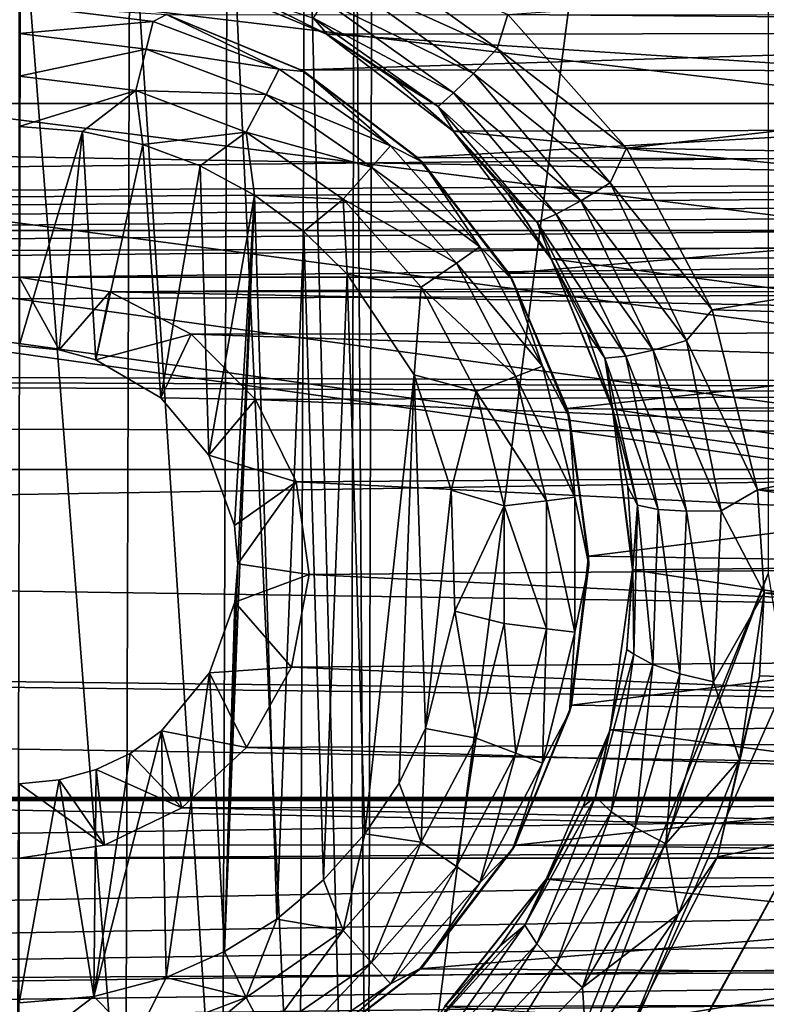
# Model space of a CAD drawing. Header units: metres. Extents: x -95 to 103, y -12 to 12.
# Tile 207 of 256: x -49.2 to -47.5, y -3.38 to -1.14. Entities that reach past the tile are written whole.
import ezdxf

# ---------------------------------------------------------------- set-up
doc = ezdxf.new("R2010")
doc.units = ezdxf.units.M
doc.layers.add('solid_P74500', color=7, linetype='CONTINUOUS')
doc.layers.add('solid_P74500_01', color=7, linetype='CONTINUOUS')

msp = doc.modelspace()

# ---------------------------------------------------------------- linework, layer by layer
at = {"layer": 'solid_P74500'}
for points in [[(-42.130733, -2.890517, 0.5), (-88, 3.55, 0.5), (-88, -3.55, 0.5)], [(-42.494564, -2.812256, 0.5), (-88, 3.55, 0.5), (-42.130733, -2.890517, 0.5)], [(-43.5, -1.396225, 0.5), (-43.5, 1.396225, 0.5), (-88, 3.55, 0.5)], [(-43.453735, -1.765533, 0.5), (-43.5, -1.396225, 0.5), (-88, 3.55, 0.5)], [(-43.31942, -2.109326, 0.5), (-43.453735, -1.765533, 0.5), (-88, 3.55, 0.5)], [(-43.105709, -2.409473, 0.5), (-43.31942, -2.109326, 0.5), (-88, 3.55, 0.5)], [(-42.825325, -2.648513, 0.5), (-43.105709, -2.409473, 0.5), (-88, 3.55, 0.5)], [(-42.494564, -2.812256, 0.5), (-42.825325, -2.648513, 0.5), (-88, 3.55, 0.5)], [(-47.491016, -2.4, -1.8), (-48.405056, -4.65, -1.8), (-47.491016, 2.4, -1.8)], [(-48.393276, 0, -1.8), (-47.491016, 2.4, -1.8), (-48.405056, -4.65, -1.8)], [(-94.018356, -1.947775, 12.347315), (89.300003, 0, 12.5), (-94.018356, 0, 12.5)], [(-48.433968, -0.252288, -1.8), (-48.393276, 0, -1.8), (-48.405056, -4.65, -1.8)], [(-48.548466, -0.475095, -1.8), (-48.433968, -0.252288, -1.8), (-48.445496, -4.400194, -1.8)], [(-48.433968, -0.252288, -1.8), (-48.405056, -4.65, -1.8), (-48.445496, -4.400194, -1.8)], [(-90.699997, -1.617044, 10.880484), (-13, -1.617046, 10.880494), (-13, -0.3, 10.995909)], [(-90.699997, -1.617044, 10.880484), (-13, -0.3, 10.995909), (-90.699997, -0.3, 10.995909)], [(-48.724804, -0.651567, -1.8), (-48.548466, -0.475095, -1.8), (-48.560226, -4.178985, -1.8)], [(-48.548466, -0.475095, -1.8), (-48.445496, -4.400194, -1.8), (-48.560226, -4.178985, -1.8)], [(-15, -0.5, -8.68562), (-85.675003, -1.327031, -8.597901), (-14.325, -1.326951, -8.597916)], [(-15, -0.5, -8.68562), (-85, -0.5, -8.68562), (-85.675003, -1.327031, -8.597901)], [(-48.94714, -0.765777, -1.8), (-48.724804, -0.651567, -1.8), (-48.736332, -4.004628, -1.8)], [(-48.724804, -0.651567, -1.8), (-48.560226, -4.178985, -1.8), (-48.736332, -4.004628, -1.8)], [(-8.2, -2.162539, 9.147798), (-90.699997, -2.162539, 9.147798), (-90.699997, -0.726812, 9.37156)], [(-8.2, -2.162539, 9.147798), (-90.699997, -0.726812, 9.37156), (-8.2, -0.726812, 9.37156)], [(-49.446598, -0.767877, -1.8), (-49.196846, -0.806697, -1.8), (-49.20311, -3.855084, -1.8)], [(-49.196846, -0.806697, -1.8), (-48.94714, -0.765777, -1.8), (-48.957005, -3.893337, -1.8)], [(-48.94714, -0.765777, -1.8), (-48.736332, -4.004628, -1.8), (-48.957005, -3.893337, -1.8)], [(-49.196846, -0.806697, -1.8), (-48.957005, -3.893337, -1.8), (-49.20311, -3.855084, -1.8)], [(-45.004734, -0.904334, -12.467244), (-45.339699, -1.146616, -12.4473), (-48.085049, -1.123883, -12.449373)], [(-48.472359, -1.037762, -12.412974), (-48.434116, -0.969165, -12.45266), (-48.109192, -1.202083, -12.432596)], [(-48.109192, -1.202083, -12.432596), (-48.434116, -0.969165, -12.45266), (-48.085049, -1.123883, -12.449373)], [(-44.89571, -1.165409, -11.440796), (-44.563427, -1.028294, -11.453935), (-48.833084, -1.029274, -11.453846)], [(-44.89571, -1.165409, -11.440796), (-48.833084, -1.029274, -11.453846), (-48.498341, -1.168839, -11.440447)], [(-48.66098, -1.087925, -12.172934), (-48.498341, -1.168839, -11.440447), (-48.833084, -1.029274, -11.453846)], [(-48.472359, -1.037762, -12.412974), (-48.163731, -1.258632, -12.392963), (-48.504219, -1.092901, -12.352194)], [(-48.472359, -1.037762, -12.412974), (-48.109192, -1.202083, -12.432596), (-48.163731, -1.258632, -12.392963)], [(-48.496391, -1.169656, -12.166054), (-48.498341, -1.168839, -11.440447), (-48.66098, -1.087925, -12.172934)], [(-48.528614, -1.132334, -12.267335), (-48.496391, -1.169656, -12.166054), (-48.66098, -1.087925, -12.172934)], [(-48.504219, -1.092901, -12.352194), (-48.209248, -1.303278, -12.332264), (-48.528614, -1.132334, -12.267335)], [(-48.163731, -1.258632, -12.392963), (-48.209248, -1.303278, -12.332264), (-48.504219, -1.092901, -12.352194)], [(-48.894333, -1.139861, -12.814588), (-49.200001, -1.102746, -12.814588), (-48.863537, -1.124296, -12.7)], [(-49.200001, -1.167785, -12.912048), (-49.200001, -1.102746, -12.814588), (-48.894333, -1.139861, -12.814588)], [(-48.909897, -1.203009, -12.912048), (-49.200001, -1.167785, -12.912048), (-48.894333, -1.139861, -12.814588)], [(-48.909897, -1.203009, -12.912048), (-48.894333, -1.139861, -12.814588), (-48.60643, -1.249048, -12.814588)], [(-48.60643, -1.249048, -12.814588), (-48.894333, -1.139861, -12.814588), (-48.863537, -1.124296, -12.7)], [(-48.863537, -1.124296, -12.7), (-48.864166, -1.124405, -9.83594), (-48.557011, -1.250405, -9.820717)], [(-44.541023, -1.125822, -9.835777), (-48.557011, -1.250405, -9.820717), (-48.864166, -1.124405, -9.83594)], [(-48.863537, -1.124296, -12.7), (-48.557011, -1.250405, -9.820717), (-48.549999, -1.254167, -12.7)], [(-48.60643, -1.249048, -12.814588), (-48.863537, -1.124296, -12.7), (-48.549999, -1.254167, -12.7)], [(-44.541023, -1.125822, -9.835777), (-44.852089, -1.25561, -9.820053), (-48.557011, -1.250405, -9.820717)], [(-48.528614, -1.132334, -12.267335), (-48.244205, -1.33405, -12.247517), (-48.496391, -1.169656, -12.166054)], [(-48.209248, -1.303278, -12.332264), (-48.244205, -1.33405, -12.247517), (-48.528614, -1.132334, -12.267335)], [(-48.109192, -1.202083, -12.432596), (-48.085049, -1.123883, -12.449373), (-47.814667, -1.429255, -12.41802)], [(-45.339699, -1.146616, -12.4473), (-47.814667, -1.429255, -12.41802), (-48.085049, -1.123883, -12.449373)], [(-48.909897, -1.203009, -12.912048), (-49.200001, -1.265195, -12.977164), (-49.200001, -1.167785, -12.912048)], [(-45.182716, -1.38336, -11.416493), (-44.89571, -1.165409, -11.440796), (-48.498341, -1.168839, -11.440447)], [(-45.339699, -1.146616, -12.4473), (-45.610275, -1.466333, -12.413697), (-47.814667, -1.429255, -12.41802)], [(-45.182716, -1.38336, -11.416493), (-48.498341, -1.168839, -11.440447), (-48.210136, -1.390416, -11.415636)], [(-48.344067, -1.272129, -12.156167), (-48.210136, -1.390416, -11.415636), (-48.498341, -1.168839, -11.440447)], [(-48.344067, -1.272129, -12.156167), (-48.498341, -1.168839, -11.440447), (-48.496391, -1.169656, -12.166054)], [(-48.244205, -1.33405, -12.247517), (-48.344067, -1.272129, -12.156167), (-48.496391, -1.169656, -12.166054)], [(-48.909897, -1.203009, -12.912048), (-48.933208, -1.297589, -12.977164), (-49.200001, -1.265195, -12.977164)], [(-48.636654, -1.306637, -12.912048), (-48.933208, -1.297589, -12.977164), (-48.909897, -1.203009, -12.912048)], [(-48.636654, -1.306637, -12.912048), (-48.909897, -1.203009, -12.912048), (-48.60643, -1.249048, -12.814588)], [(-48.163731, -1.258632, -12.392963), (-48.109192, -1.202083, -12.432596), (-47.851467, -1.508585, -12.398896)], [(-47.851467, -1.508585, -12.398896), (-48.109192, -1.202083, -12.432596), (-47.814667, -1.429255, -12.41802)], [(-48.636654, -1.306637, -12.912048), (-48.60643, -1.249048, -12.814588), (-48.353024, -1.423962, -12.814588)], [(-48.353024, -1.423962, -12.814588), (-48.60643, -1.249048, -12.814588), (-48.549999, -1.254167, -12.7)], [(-44.852089, -1.25561, -9.820053), (-48.291302, -1.450814, -9.793117), (-48.557011, -1.250405, -9.820717)], [(-48.549999, -1.254167, -12.7), (-48.557011, -1.250405, -9.820717), (-48.291302, -1.450814, -9.793117)], [(-48.549999, -1.254167, -12.7), (-48.291302, -1.450814, -9.793117), (-48.280762, -1.460761, -12.7)], [(-48.353024, -1.423962, -12.814588), (-48.549999, -1.254167, -12.7), (-48.280762, -1.460761, -12.7)], [(-44.852089, -1.25561, -9.820053), (-45.120079, -1.462097, -9.791439), (-48.291302, -1.450814, -9.793117)], [(-49.200001, -1.265195, -12.977164), (-48.933208, -1.297589, -12.977164), (-49.200001, -1.38, -13)], [(-48.206497, -1.393618, -12.142336), (-48.210136, -1.390416, -11.415636), (-48.344067, -1.272129, -12.156167)], [(-48.244205, -1.33405, -12.247517), (-48.206497, -1.393618, -12.142336), (-48.344067, -1.272129, -12.156167)], [(-48.163731, -1.258632, -12.392963), (-47.918839, -1.549119, -12.359377), (-48.209248, -1.303278, -12.332264)], [(-48.163731, -1.258632, -12.392963), (-47.851467, -1.508585, -12.398896), (-47.918839, -1.549119, -12.359377)], [(-48.933208, -1.297589, -12.977164), (-49.054955, -1.39136, -13), (-49.200001, -1.38, -13)], [(-48.933208, -1.297589, -12.977164), (-48.917507, -1.420984, -13), (-49.054955, -1.39136, -13)], [(-48.933208, -1.297589, -12.977164), (-48.681923, -1.392889, -12.977164), (-48.917507, -1.420984, -13)], [(-48.636654, -1.306637, -12.912048), (-48.681923, -1.392889, -12.977164), (-48.933208, -1.297589, -12.977164)], [(-48.396152, -1.472644, -12.912048), (-48.681923, -1.392889, -12.977164), (-48.636654, -1.306637, -12.912048)], [(-48.396152, -1.472644, -12.912048), (-48.636654, -1.306637, -12.912048), (-48.353024, -1.423962, -12.814588)], [(-48.209248, -1.303278, -12.332264), (-47.975002, -1.579649, -12.298852), (-48.244205, -1.33405, -12.247517)], [(-47.918839, -1.549119, -12.359377), (-47.975002, -1.579649, -12.298852), (-48.209248, -1.303278, -12.332264)], [(-84.199997, -1.723817, -8.527512), (-14.325, -1.326951, -8.597916), (-85.675003, -1.327031, -8.597901)], [(-84.199997, -1.723817, -8.527512), (-79.199997, -1.723817, -8.527512), (-14.325, -1.326951, -8.597916)], [(-79.199997, -1.723817, -8.527512), (-74.199997, -1.723817, -8.527512), (-14.325, -1.326951, -8.597916)], [(-74.199997, -1.723817, -8.527512), (-69.199997, -1.723817, -8.527512), (-14.325, -1.326951, -8.597916)], [(-69.199997, -1.723817, -8.527512), (-64.199997, -1.723817, -8.527512), (-14.325, -1.326951, -8.597916)], [(-64.199997, -1.723817, -8.527512), (-59.200001, -1.723817, -8.527512), (-14.325, -1.326951, -8.597916)], [(-59.200001, -1.723817, -8.527512), (-54.200001, -1.723817, -8.527512), (-14.325, -1.326951, -8.597916)], [(-54.200001, -1.723817, -8.527512), (-49.200001, -1.723817, -8.527512), (-14.325, -1.326951, -8.597916)], [(-49.200001, -1.723817, -8.527512), (-44.200001, -1.723817, -8.527512), (-14.325, -1.326951, -8.597916)], [(-48.244205, -1.33405, -12.247517), (-48.018059, -1.598545, -12.214349), (-48.206497, -1.393618, -12.142336)], [(-47.975002, -1.579649, -12.298852), (-48.018059, -1.598545, -12.214349), (-48.244205, -1.33405, -12.247517)], [(-49.200001, -1.38, -13), (-49.054955, -1.39136, -13), (-49.200001, -1.88, -13)], [(-49.054955, -1.39136, -13), (-49.108688, -1.889473, -13), (-49.200001, -1.88, -13)], [(-49.054955, -1.39136, -13), (-49.024685, -1.912145, -13), (-49.108688, -1.889473, -13)], [(-49.054955, -1.39136, -13), (-48.917507, -1.420984, -13), (-49.024685, -1.912145, -13)], [(-48.681923, -1.392889, -12.977164), (-48.787128, -1.469263, -13), (-48.917507, -1.420984, -13)], [(-48.681923, -1.392889, -12.977164), (-48.663013, -1.536785, -13), (-48.787128, -1.469263, -13)], [(-48.681923, -1.392889, -12.977164), (-48.460747, -1.545556, -12.977164), (-48.663013, -1.536785, -13)], [(-48.396152, -1.472644, -12.912048), (-48.460747, -1.545556, -12.977164), (-48.681923, -1.392889, -12.977164)], [(-45.406647, -1.6701, -11.378082), (-45.182716, -1.38336, -11.416493), (-48.210136, -1.390416, -11.415636)], [(-45.406647, -1.6701, -11.378082), (-48.210136, -1.390416, -11.415636), (-47.986534, -1.68181, -11.376358)], [(-48.086052, -1.531992, -12.124983), (-47.986534, -1.68181, -11.376358), (-48.210136, -1.390416, -11.415636)], [(-48.086052, -1.531992, -12.124983), (-48.210136, -1.390416, -11.415636), (-48.206497, -1.393618, -12.142336)], [(-48.018059, -1.598545, -12.214349), (-48.086052, -1.531992, -12.124983), (-48.206497, -1.393618, -12.142336)], [(-48.917507, -1.420984, -13), (-48.876675, -1.999008, -13), (-49.024685, -1.912145, -13)], [(-48.917507, -1.420984, -13), (-48.787128, -1.469263, -13), (-48.876675, -1.999008, -13)], [(-48.396152, -1.472644, -12.912048), (-48.353024, -1.423962, -12.814588), (-48.148842, -1.654437, -12.814588)], [(-48.148842, -1.654437, -12.814588), (-48.353024, -1.423962, -12.814588), (-48.280762, -1.460761, -12.7)], [(-47.851467, -1.508585, -12.398896), (-47.814667, -1.429255, -12.41802), (-47.619183, -1.798082, -12.37)], [(-45.610275, -1.466333, -12.413697), (-47.619183, -1.798082, -12.37), (-47.814667, -1.429255, -12.41802)], [(-45.120079, -1.462097, -9.791439), (-48.083183, -1.714678, -9.750379), (-48.291302, -1.450814, -9.793117)], [(-48.280762, -1.460761, -12.7), (-48.291302, -1.450814, -9.793117), (-48.083183, -1.714678, -9.750379)], [(-48.787128, -1.469263, -13), (-48.767342, -2.12986, -13), (-48.876675, -1.999008, -13)], [(-48.787128, -1.469263, -13), (-48.663013, -1.536785, -13), (-48.767342, -2.12986, -13)], [(-48.202366, -1.691383, -12.912048), (-48.460747, -1.545556, -12.977164), (-48.396152, -1.472644, -12.912048)], [(-48.202366, -1.691383, -12.912048), (-48.396152, -1.472644, -12.912048), (-48.148842, -1.654437, -12.814588)], [(-48.280762, -1.460761, -12.7), (-48.083183, -1.714678, -9.750379), (-48.074165, -1.73, -12.7)], [(-48.148842, -1.654437, -12.814588), (-48.280762, -1.460761, -12.7), (-48.074165, -1.73, -12.7)], [(-45.120079, -1.462097, -9.791439), (-45.328274, -1.734278, -9.746911), (-48.083183, -1.714678, -9.750379)], [(-45.610275, -1.466333, -12.413697), (-45.799236, -1.848754, -12.362529), (-47.619183, -1.798082, -12.37)], [(-47.918839, -1.549119, -12.359377), (-47.851467, -1.508585, -12.398896), (-47.677948, -1.868371, -12.348542)], [(-47.677948, -1.868371, -12.348542), (-47.851467, -1.508585, -12.398896), (-47.619183, -1.798082, -12.37)], [(-48.663013, -1.536785, -13), (-48.708229, -2.290595, -13), (-48.767342, -2.12986, -13)], [(-48.663013, -1.536785, -13), (-48.731503, -3.262584, -13), (-48.700718, -2.377952, -13)], [(-48.663013, -1.536785, -13), (-48.611973, -3.188541, -13), (-48.731503, -3.262584, -13)], [(-48.663013, -1.536785, -13), (-48.700718, -2.377952, -13), (-48.708229, -2.290595, -13)], [(-48.663013, -1.536785, -13), (-48.550758, -1.619436, -13), (-48.611973, -3.188541, -13)], [(-48.460747, -1.545556, -12.977164), (-48.550758, -1.619436, -13), (-48.663013, -1.536785, -13)], [(-48.460747, -1.545556, -12.977164), (-48.451893, -1.71681, -13), (-48.550758, -1.619436, -13)], [(-48.460747, -1.545556, -12.977164), (-48.282532, -1.746719, -12.977164), (-48.451893, -1.71681, -13)], [(-48.202366, -1.691383, -12.912048), (-48.282532, -1.746719, -12.977164), (-48.460747, -1.545556, -12.977164)], [(-47.984852, -1.684718, -12.102948), (-47.986534, -1.68181, -11.376358), (-48.086052, -1.531992, -12.124983)], [(-48.018059, -1.598545, -12.214349), (-47.984852, -1.684718, -12.102948), (-48.086052, -1.531992, -12.124983)], [(-47.918839, -1.549119, -12.359377), (-47.75362, -1.890035, -12.309217), (-47.975002, -1.579649, -12.298852)], [(-47.918839, -1.549119, -12.359377), (-47.677948, -1.868371, -12.348542), (-47.75362, -1.890035, -12.309217)], [(-47.975002, -1.579649, -12.298852), (-47.816315, -1.903859, -12.248991), (-48.018059, -1.598545, -12.214349)], [(-47.75362, -1.890035, -12.309217), (-47.816315, -1.903859, -12.248991), (-47.975002, -1.579649, -12.298852)], [(-90.699997, -1.617044, 10.880484), (-90.699997, -2.910733, 10.607904), (-13, -1.617046, 10.880494)], [(-90.699997, -2.910733, 10.607904), (-13, -2.910733, 10.607904), (-13, -1.617046, 10.880494)], [(-48.018059, -1.598545, -12.214349), (-47.863823, -1.908603, -12.164905), (-47.984852, -1.684718, -12.102948)], [(-47.816315, -1.903859, -12.248991), (-47.863823, -1.908603, -12.164905), (-48.018059, -1.598545, -12.214349)], [(-48.550758, -1.619436, -13), (-48.505363, -3.099296, -13), (-48.611973, -3.188541, -13)], [(-48.550758, -1.619436, -13), (-48.451893, -1.71681, -13), (-48.505363, -3.099296, -13)], [(-48.202366, -1.691383, -12.912048), (-48.148842, -1.654437, -12.814588), (-48.005745, -1.92708, -12.814588)], [(-48.005745, -1.92708, -12.814588), (-48.148842, -1.654437, -12.814588), (-48.074165, -1.73, -12.7)], [(-45.548954, -2.005872, -11.323713), (-45.406647, -1.6701, -11.378082), (-47.986534, -1.68181, -11.376358)], [(-45.548954, -2.005872, -11.323713), (-47.986534, -1.68181, -11.376358), (-47.846165, -2.025086, -11.320292)], [(-47.846676, -2.021512, -12.043838), (-47.846165, -2.025086, -11.320292), (-47.986534, -1.68181, -11.376358)], [(-47.904758, -1.848638, -12.075824), (-47.986534, -1.68181, -11.376358), (-47.984852, -1.684718, -12.102948)], [(-47.846676, -2.021512, -12.043838), (-47.986534, -1.68181, -11.376358), (-47.904758, -1.848638, -12.075824)], [(-47.863823, -1.908603, -12.164905), (-47.904758, -1.848638, -12.075824), (-47.984852, -1.684718, -12.102948)], [(-48.066559, -1.950143, -12.912048), (-48.282532, -1.746719, -12.977164), (-48.202366, -1.691383, -12.912048)], [(-48.066559, -1.950143, -12.912048), (-48.202366, -1.691383, -12.912048), (-48.005745, -1.92708, -12.814588)], [(-49.200001, -1.723817, -8.527512), (-48.992798, -1.757161, -8.520703), (-44.200001, -1.723817, -8.527512)], [(-49.108688, -1.889473, -13), (-48.992798, -1.757161, -8.520703), (-49.200001, -1.723817, -8.527512)], [(-49.200001, -1.88, -13), (-49.108688, -1.889473, -13), (-49.200001, -1.723817, -8.527512)], [(-48.992798, -1.757161, -8.520703), (-44.403358, -1.756095, -8.520923), (-44.200001, -1.723817, -8.527512)], [(-48.451893, -1.71681, -13), (-48.411118, -2.99403, -13), (-48.505363, -3.099296, -13)], [(-48.451893, -1.71681, -13), (-48.298901, -1.946654, -13), (-48.411118, -2.99403, -13)], [(-48.282532, -1.746719, -12.977164), (-48.298901, -1.946654, -13), (-48.451893, -1.71681, -13)], [(-45.328274, -1.734278, -9.746911), (-47.949829, -2.023391, -9.691021), (-48.083183, -1.714678, -9.750379)], [(-48.074165, -1.73, -12.7), (-48.083183, -1.714678, -9.750379), (-47.949829, -2.023391, -9.691021)], [(-48.074165, -1.73, -12.7), (-47.949829, -2.023391, -9.691021), (-47.944298, -2.043535, -12.7)], [(-48.005745, -1.92708, -12.814588), (-48.074165, -1.73, -12.7), (-47.944298, -2.043535, -12.7)], [(-48.282532, -1.746719, -12.977164), (-48.157639, -1.984685, -12.977164), (-48.298901, -1.946654, -13)], [(-48.066559, -1.950143, -12.912048), (-48.157639, -1.984685, -12.977164), (-48.282532, -1.746719, -12.977164)], [(-45.328274, -1.734278, -9.746911), (-45.458294, -2.055073, -9.684352), (-47.949829, -2.023391, -9.691021)], [(-49.108688, -1.889473, -13), (-49.024685, -1.912145, -13), (-48.992798, -1.757161, -8.520703)], [(-49.024685, -1.912145, -13), (-48.807369, -1.853611, -8.500242), (-48.992798, -1.757161, -8.520703)], [(-48.992798, -1.757161, -8.520703), (-44.582504, -1.845929, -8.501914), (-44.403358, -1.756095, -8.520923)], [(-48.992798, -1.757161, -8.520703), (-48.807369, -1.853611, -8.500242), (-44.582504, -1.845929, -8.501914)], [(-17, -2.917726, 11.123708), (-90.699997, -2.917726, 11.123708), (-92.5, -1.797398, 11.358476)], [(-47.677948, -1.868371, -12.348542), (-47.619183, -1.798082, -12.37), (-47.515591, -2.208822, -12.303296)], [(-45.799236, -1.848754, -12.362529), (-47.515591, -2.208822, -12.303296), (-47.619183, -1.798082, -12.37)], [(-49.024685, -1.912145, -13), (-48.876675, -1.999008, -13), (-48.807369, -1.853611, -8.500242)], [(-48.876675, -1.999008, -13), (-48.660755, -2.0028, -8.466332), (-48.807369, -1.853611, -8.500242)], [(-48.807369, -1.853611, -8.500242), (-44.726402, -1.985125, -8.470494), (-44.582504, -1.845929, -8.501914)], [(-48.807369, -1.853611, -8.500242), (-48.660755, -2.0028, -8.466332), (-44.726402, -1.985125, -8.470494)], [(-47.863823, -1.908603, -12.164905), (-47.846676, -2.021512, -12.043838), (-47.904758, -1.848638, -12.075824)], [(-45.799236, -1.848754, -12.362529), (-45.890751, -2.265586, -12.292971), (-47.515591, -2.208822, -12.303296)], [(-47.75362, -1.890035, -12.309217), (-47.677948, -1.868371, -12.348542), (-47.598652, -2.25656, -12.280843)], [(-47.598652, -2.25656, -12.280843), (-47.677948, -1.868371, -12.348542), (-47.515591, -2.208822, -12.303296)], [(-47.816315, -1.903859, -12.248991), (-47.741932, -2.2541, -12.181941), (-47.863823, -1.908603, -12.164905)], [(-47.863823, -1.908603, -12.164905), (-47.789577, -2.244018, -12.098402), (-47.846676, -2.021512, -12.043838)], [(-47.741932, -2.2541, -12.181941), (-47.789577, -2.244018, -12.098402), (-47.863823, -1.908603, -12.164905)], [(-47.75362, -1.890035, -12.309217), (-47.677483, -2.258013, -12.241775), (-47.816315, -1.903859, -12.248991)], [(-47.677483, -2.258013, -12.241775), (-47.741932, -2.2541, -12.181941), (-47.816315, -1.903859, -12.248991)], [(-47.75362, -1.890035, -12.309217), (-47.598652, -2.25656, -12.280843), (-47.677483, -2.258013, -12.241775)], [(-48.066559, -1.950143, -12.912048), (-48.005745, -1.92708, -12.814588), (-47.93206, -2.226044, -12.814588)], [(-47.93206, -2.226044, -12.814588), (-48.005745, -1.92708, -12.814588), (-47.944298, -2.043535, -12.7)], [(-48.298901, -1.946654, -13), (-48.333118, -2.878491, -13), (-48.411118, -2.99403, -13)], [(-48.298901, -1.946654, -13), (-48.272678, -2.75358, -13), (-48.333118, -2.878491, -13)], [(-48.298901, -1.946654, -13), (-48.214642, -2.209673, -13), (-48.272678, -2.75358, -13)], [(-48.157639, -1.984685, -12.977164), (-48.214642, -2.209673, -13), (-48.298901, -1.946654, -13)], [(-47.996624, -2.233884, -12.912048), (-48.157639, -1.984685, -12.977164), (-48.066559, -1.950143, -12.912048)], [(-47.996624, -2.233884, -12.912048), (-48.066559, -1.950143, -12.912048), (-47.93206, -2.226044, -12.814588)], [(-48.876675, -1.999008, -13), (-48.767342, -2.12986, -13), (-48.660755, -2.0028, -8.466332)], [(-48.660755, -2.0028, -8.466332), (-44.822987, -2.164172, -8.426527), (-44.726402, -1.985125, -8.470494)], [(-48.157639, -1.984685, -12.977164), (-48.093323, -2.245625, -12.977164), (-48.214642, -2.209673, -13)], [(-47.996624, -2.233884, -12.912048), (-48.093323, -2.245625, -12.977164), (-48.157639, -1.984685, -12.977164)], [(-48.767342, -2.12986, -13), (-48.568012, -2.190957, -8.419602), (-48.660755, -2.0028, -8.466332)], [(-48.660755, -2.0028, -8.466332), (-48.568012, -2.190957, -8.419602), (-44.822987, -2.164172, -8.426527)], [(-47.811359, -2.202023, -12.006561), (-47.846165, -2.025086, -11.320292), (-47.846676, -2.021512, -12.043838)], [(-47.789577, -2.244018, -12.098402), (-47.811359, -2.202023, -12.006561), (-47.846676, -2.021512, -12.043838)], [(-45.599232, -2.369275, -11.25329), (-45.548954, -2.005872, -11.323713), (-47.846165, -2.025086, -11.320292)], [(-45.458294, -2.055073, -9.684352), (-47.901043, -2.360147, -9.614557), (-47.949829, -2.023391, -9.691021)], [(-47.944298, -2.043535, -12.7), (-47.949829, -2.023391, -9.691021), (-47.901043, -2.360147, -9.614557)], [(-47.944298, -2.043535, -12.7), (-47.901043, -2.360147, -9.614557), (-47.900002, -2.38, -12.7)], [(-47.93206, -2.226044, -12.814588), (-47.944298, -2.043535, -12.7), (-47.900002, -2.38, -12.7)], [(-45.599232, -2.369275, -11.25329), (-47.846165, -2.025086, -11.320292), (-47.800606, -2.391351, -11.248619)], [(-47.800018, -2.387494, -11.96336), (-47.800606, -2.391351, -11.248619), (-47.846165, -2.025086, -11.320292)], [(-47.800018, -2.387494, -11.96336), (-47.846165, -2.025086, -11.320292), (-47.811359, -2.202023, -12.006561)], [(-45.458294, -2.055073, -9.684352), (-45.499374, -2.396642, -9.605525), (-47.901043, -2.360147, -9.614557)], [(-48.767342, -2.12986, -13), (-48.708229, -2.290595, -13), (-48.568012, -2.190957, -8.419602)], [(-16.67, -3.55, 8.703878), (-90.699997, -3.55, 8.703878), (-90.699997, -2.162539, 9.147798)], [(-16.67, -3.301332, 8.801205), (-16.67, -3.55, 8.703878), (-90.699997, -2.162539, 9.147798)], [(-16.67, -3.301332, 8.801205), (-90.699997, -2.162539, 9.147798), (-16.67, -3.05, 8.891428)], [(-14.67, -3.05, 8.891428), (-16.67, -3.05, 8.891428), (-90.699997, -2.162539, 9.147798)], [(-8.2, -2.162539, 9.147798), (-14.67, -3.05, 8.891428), (-90.699997, -2.162539, 9.147798)], [(-48.568012, -2.190957, -8.419602), (-44.861526, -2.371784, -8.370462), (-44.822987, -2.164172, -8.426527)], [(-48.708229, -2.290595, -13), (-48.700718, -2.377952, -13), (-48.568012, -2.190957, -8.419602)], [(-48.700718, -2.377952, -13), (-48.538437, -2.402006, -8.36184), (-48.568012, -2.190957, -8.419602)], [(-48.568012, -2.190957, -8.419602), (-48.538437, -2.402006, -8.36184), (-44.861526, -2.371784, -8.370462)], [(-48.214642, -2.209673, -13), (-48.205719, -2.485715, -13), (-48.272678, -2.75358, -13)], [(-48.093323, -2.245625, -12.977164), (-48.205719, -2.485715, -13), (-48.214642, -2.209673, -13)], [(-47.789577, -2.244018, -12.098402), (-47.800018, -2.387494, -11.96336), (-47.811359, -2.202023, -12.006561)], [(-47.598652, -2.25656, -12.280843), (-47.515591, -2.208822, -12.303296), (-47.50016, -2.444274, -12.258692)], [(-45.899746, -2.4446, -12.258627), (-47.50016, -2.444274, -12.258692), (-47.515591, -2.208822, -12.303296)], [(-45.890751, -2.265586, -12.292971), (-45.899746, -2.4446, -12.258627), (-47.515591, -2.208822, -12.303296)], [(-48.093323, -2.245625, -12.977164), (-48.093323, -2.514375, -12.977164), (-48.205719, -2.485715, -13)], [(-47.996624, -2.526116, -12.912048), (-48.093323, -2.245625, -12.977164), (-47.996624, -2.233884, -12.912048)], [(-47.996624, -2.526116, -12.912048), (-48.093323, -2.514375, -12.977164), (-48.093323, -2.245625, -12.977164)], [(-47.996624, -2.233884, -12.912048), (-47.93206, -2.226044, -12.814588), (-47.93206, -2.533956, -12.814588)], [(-47.996624, -2.526116, -12.912048), (-47.996624, -2.233884, -12.912048), (-47.93206, -2.533956, -12.814588)], [(-47.93206, -2.533956, -12.814588), (-47.93206, -2.226044, -12.814588), (-47.900002, -2.38, -12.7)], [(-47.789577, -2.244018, -12.098402), (-47.797722, -2.584071, -12.016756), (-47.800018, -2.387494, -11.96336)], [(-47.754154, -2.607856, -12.099747), (-47.797722, -2.584071, -12.016756), (-47.789577, -2.244018, -12.098402)], [(-47.741932, -2.2541, -12.181941), (-47.754154, -2.607856, -12.099747), (-47.789577, -2.244018, -12.098402)], [(-47.692699, -2.628837, -12.159188), (-47.754154, -2.607856, -12.099747), (-47.741932, -2.2541, -12.181941)], [(-47.677483, -2.258013, -12.241775), (-47.692699, -2.628837, -12.159188), (-47.741932, -2.2541, -12.181941)], [(-47.677483, -2.258013, -12.241775), (-47.615917, -2.647318, -12.198), (-47.692699, -2.628837, -12.159188)], [(-47.677483, -2.258013, -12.241775), (-47.598652, -2.25656, -12.280843), (-47.615917, -2.647318, -12.198)], [(-47.615917, -2.647318, -12.198), (-47.598652, -2.25656, -12.280843), (-47.50016, -2.444274, -12.258692)], [(-48.731503, -3.262584, -13), (-48.707512, -2.46539, -13), (-48.700718, -2.377952, -13)], [(-48.700718, -2.377952, -13), (-48.707512, -2.46539, -13), (-48.538437, -2.402006, -8.36184)], [(-48.538437, -2.402006, -8.36184), (-44.832134, -2.582519, -8.307863), (-44.861526, -2.371784, -8.370462)], [(-47.900002, -2.38, -12.7), (-47.940205, -2.700332, -9.524611), (-47.944298, -2.716465, -12.7)], [(-47.93206, -2.533956, -12.814588), (-47.900002, -2.38, -12.7), (-47.944298, -2.716465, -12.7)], [(-45.499374, -2.396642, -9.605525), (-47.940205, -2.700332, -9.524611), (-47.901043, -2.360147, -9.614557)], [(-47.900002, -2.38, -12.7), (-47.901043, -2.360147, -9.614557), (-47.940205, -2.700332, -9.524611)], [(-45.553787, -2.735547, -11.169906), (-45.599232, -2.369275, -11.25329), (-47.800606, -2.391351, -11.248619)], [(-48.707512, -2.46539, -13), (-48.578682, -2.613603, -8.298137), (-48.538437, -2.402006, -8.36184)], [(-48.538437, -2.402006, -8.36184), (-48.578682, -2.613603, -8.298137), (-44.832134, -2.582519, -8.307863)], [(-47.491016, -2.4, -1.8), (-48.445156, -4.898603, -1.8), (-48.405056, -4.65, -1.8)], [(-47.450775, -2.648572, -1.8), (-48.445156, -4.898603, -1.8), (-47.491016, -2.4, -1.8)], [(-45.499374, -2.396642, -9.605525), (-45.449978, -2.736265, -9.51435), (-47.940205, -2.700332, -9.524611)], [(-45.553787, -2.735547, -11.169906), (-47.800606, -2.391351, -11.248619), (-47.851887, -2.756503, -11.164752)], [(-47.851372, -2.755769, -11.865956), (-47.851887, -2.756503, -11.164752), (-47.800606, -2.391351, -11.248619)], [(-47.851372, -2.755769, -11.865956), (-47.800606, -2.391351, -11.248619), (-47.813431, -2.573467, -11.916107)], [(-47.813431, -2.573467, -11.916107), (-47.800606, -2.391351, -11.248619), (-47.800018, -2.387494, -11.96336)], [(-47.797722, -2.584071, -12.016756), (-47.813431, -2.573467, -11.916107), (-47.800018, -2.387494, -11.96336)], [(-47.557003, -2.824501, -12.176331), (-47.615917, -2.647318, -12.198), (-47.50016, -2.444274, -12.258692)], [(-47.557003, -2.824501, -12.176331), (-47.50016, -2.444274, -12.258692), (-47.511219, -2.63359, -12.219419)], [(-45.882362, -2.687148, -12.207753), (-47.511219, -2.63359, -12.219419), (-47.50016, -2.444274, -12.258692)], [(-45.899746, -2.4446, -12.258627), (-45.882362, -2.687148, -12.207753), (-47.50016, -2.444274, -12.258692)], [(89.300003, -2.500021, 12.247444), (89.300003, -2.45, 12.257548), (-94.018356, -3.847966, 11.892988)], [(-48.707512, -2.46539, -13), (-48.765335, -2.626765, -13), (-48.578682, -2.613603, -8.298137)], [(-48.731503, -3.262584, -13), (-48.765335, -2.626765, -13), (-48.707512, -2.46539, -13)], [(-48.157639, -2.775315, -12.977164), (-48.272678, -2.75358, -13), (-48.205719, -2.485715, -13)], [(-48.093323, -2.514375, -12.977164), (-48.157639, -2.775315, -12.977164), (-48.205719, -2.485715, -13)], [(89.300003, -2.55, 12.237136), (89.300003, -2.500021, 12.247444), (-94.018356, -3.847966, 11.892988)], [(-48.066559, -2.809857, -12.912048), (-48.157639, -2.775315, -12.977164), (-48.093323, -2.514375, -12.977164)], [(-48.066559, -2.809857, -12.912048), (-48.093323, -2.514375, -12.977164), (-47.996624, -2.526116, -12.912048)], [(-48.066559, -2.809857, -12.912048), (-47.996624, -2.526116, -12.912048), (-48.005745, -2.832921, -12.814588)], [(-47.996624, -2.526116, -12.912048), (-47.93206, -2.533956, -12.814588), (-48.005745, -2.832921, -12.814588)], [(-48.005745, -2.832921, -12.814588), (-47.93206, -2.533956, -12.814588), (-47.944298, -2.716465, -12.7)], [(92.5, -2.55, 12.237136), (89.300003, -2.55, 12.237136), (-94.018356, -3.847966, 11.892988)], [(92.5, -4.414677, 11.694401), (92.5, -2.55, 12.237136), (-94.018356, -3.847966, 11.892988)], [(-48.578682, -2.613603, -8.298137), (-44.735504, -2.774547, -8.245719), (-44.832134, -2.582519, -8.307863)], [(-47.885483, -2.909206, -11.924639), (-47.851372, -2.755769, -11.865956), (-47.813431, -2.573467, -11.916107)], [(-47.797722, -2.584071, -12.016756), (-47.885483, -2.909206, -11.924639), (-47.813431, -2.573467, -11.916107)], [(-47.849274, -2.943991, -12.007279), (-47.885483, -2.909206, -11.924639), (-47.797722, -2.584071, -12.016756)], [(-47.754154, -2.607856, -12.099747), (-47.849274, -2.943991, -12.007279), (-47.797722, -2.584071, -12.016756)], [(-48.765335, -2.626765, -13), (-48.87468, -2.759121, -13), (-48.680794, -2.796605, -8.238264)], [(-48.864315, -3.321975, -13), (-48.87468, -2.759121, -13), (-48.765335, -2.626765, -13)], [(-48.731503, -3.262584, -13), (-48.864315, -3.321975, -13), (-48.765335, -2.626765, -13)], [(-48.765335, -2.626765, -13), (-48.680794, -2.796605, -8.238264), (-48.578682, -2.613603, -8.298137)], [(-48.578682, -2.613603, -8.298137), (-48.680794, -2.796605, -8.238264), (-44.735504, -2.774547, -8.245719)], [(-47.794865, -2.979841, -12.06647), (-47.849274, -2.943991, -12.007279), (-47.754154, -2.607856, -12.099747)], [(-47.692699, -2.628837, -12.159188), (-47.794865, -2.979841, -12.06647), (-47.754154, -2.607856, -12.099747)], [(-47.692699, -2.628837, -12.159188), (-47.724827, -3.016501, -12.105119), (-47.794865, -2.979841, -12.06647)], [(-47.692699, -2.628837, -12.159188), (-47.615917, -2.647318, -12.198), (-47.724827, -3.016501, -12.105119)], [(-47.450775, -2.648572, -1.8), (-47.336617, -2.868689, -1.8), (-48.445156, -4.898603, -1.8)], [(-47.557003, -2.824501, -12.176331), (-47.724827, -3.016501, -12.105119), (-47.615917, -2.647318, -12.198)], [(-45.882362, -2.687148, -12.207753), (-47.607014, -3.046415, -12.123092), (-47.511219, -2.63359, -12.219419)], [(-47.557003, -2.824501, -12.176331), (-47.511219, -2.63359, -12.219419), (-47.607014, -3.046415, -12.123092)], [(-45.882362, -2.687148, -12.207753), (-45.776768, -3.089321, -12.112229), (-47.607014, -3.046415, -12.123092)], [(-47.944298, -2.716465, -12.7), (-48.068119, -3.019568, -9.428267), (-48.074165, -3.03, -12.7)], [(-48.005745, -2.832921, -12.814588), (-47.944298, -2.716465, -12.7), (-48.074165, -3.03, -12.7)], [(-45.449978, -2.736265, -9.51435), (-48.068119, -3.019568, -9.428267), (-47.940205, -2.700332, -9.524611)], [(-47.944298, -2.716465, -12.7), (-47.940205, -2.700332, -9.524611), (-48.068119, -3.019568, -9.428267)], [(-45.449978, -2.736265, -9.51435), (-45.312622, -3.052197, -9.417754), (-48.068119, -3.019568, -9.428267)], [(-45.412621, -3.07956, -11.079996), (-45.553787, -2.735547, -11.169906), (-47.851887, -2.756503, -11.164752)], [(-49.029671, -3.365383, -13), (-48.946198, -2.810744, -13), (-48.87468, -2.759121, -13)], [(-48.864315, -3.321975, -13), (-49.029671, -3.365383, -13), (-48.87468, -2.759121, -13)], [(-48.87468, -2.759121, -13), (-48.946198, -2.810744, -13), (-48.828304, -2.935004, -8.189979)], [(-48.87468, -2.759121, -13), (-48.828304, -2.935004, -8.189979), (-48.680794, -2.796605, -8.238264)], [(-48.282532, -3.013281, -12.977164), (-48.333118, -2.878491, -13), (-48.272678, -2.75358, -13)], [(-48.157639, -2.775315, -12.977164), (-48.282532, -3.013281, -12.977164), (-48.272678, -2.75358, -13)], [(-45.412621, -3.07956, -11.079996), (-47.851887, -2.756503, -11.164752), (-47.997723, -3.097138, -11.075095)], [(-47.997578, -3.097061, -11.758938), (-47.997723, -3.097138, -11.075095), (-47.851887, -2.756503, -11.164752)], [(-47.997578, -3.097061, -11.758938), (-47.851887, -2.756503, -11.164752), (-47.913216, -2.93153, -11.812183)], [(-47.913216, -2.93153, -11.812183), (-47.851887, -2.756503, -11.164752), (-47.851372, -2.755769, -11.865956)], [(-47.885483, -2.909206, -11.924639), (-47.913216, -2.93153, -11.812183), (-47.851372, -2.755769, -11.865956)], [(-48.680794, -2.796605, -8.238264), (-44.58625, -2.924519, -8.193728), (-44.735504, -2.774547, -8.245719)], [(-48.202366, -3.068617, -12.912048), (-48.282532, -3.013281, -12.977164), (-48.157639, -2.775315, -12.977164)], [(-48.202366, -3.068617, -12.912048), (-48.157639, -2.775315, -12.977164), (-48.066559, -2.809857, -12.912048)], [(-48.680794, -2.796605, -8.238264), (-48.828304, -2.935004, -8.189979), (-44.58625, -2.924519, -8.193728)], [(-49.029671, -3.365383, -13), (-49.023689, -2.847516, -13), (-48.946198, -2.810744, -13)], [(-48.946198, -2.810744, -13), (-49.023689, -2.847516, -13), (-48.828304, -2.935004, -8.189979)], [(-48.202366, -3.068617, -12.912048), (-48.066559, -2.809857, -12.912048), (-48.148842, -3.105563, -12.814588)], [(-48.066559, -2.809857, -12.912048), (-48.005745, -2.832921, -12.814588), (-48.148842, -3.105563, -12.814588)], [(-47.557003, -2.824501, -12.176331), (-47.695648, -3.176524, -12.087856), (-47.724827, -3.016501, -12.105119)], [(-47.557003, -2.824501, -12.176331), (-47.607014, -3.046415, -12.123092), (-47.695648, -3.176524, -12.087856)], [(-49.023689, -2.847516, -13), (-49.108173, -2.870482, -13), (-49.005268, -3.020148, -8.158965)], [(-49.029671, -3.365383, -13), (-49.108173, -2.870482, -13), (-49.023689, -2.847516, -13)], [(-49.023689, -2.847516, -13), (-49.005268, -3.020148, -8.158965), (-48.828304, -2.935004, -8.189979)], [(-48.148842, -3.105563, -12.814588), (-48.005745, -2.832921, -12.814588), (-48.074165, -3.03, -12.7)], [(-49.108173, -2.870482, -13), (-49.200001, -2.88, -13), (-49.005268, -3.020148, -8.158965)], [(-49.200001, -3.38, -13), (-49.200001, -2.88, -13), (-49.108173, -2.870482, -13)], [(-49.029671, -3.365383, -13), (-49.200001, -3.38, -13), (-49.108173, -2.870482, -13)], [(-47.336617, -2.868689, -1.8), (-48.55798, -5.118156, -1.8), (-48.445156, -4.898603, -1.8)], [(-47.336617, -2.868689, -1.8), (-47.161377, -3.042183, -1.8), (-48.55798, -5.118156, -1.8)], [(-37.956421, -3.255723, 0.5), (-42.130733, -2.890517, 0.5), (-88, -3.55, 0.5)], [(-49.200001, -2.88, -13), (-49.200001, -3.049433, -8.148065), (-49.005268, -3.020148, -8.158965)], [(-48.282532, -3.013281, -12.977164), (-48.411118, -2.99403, -13), (-48.333118, -2.878491, -13)], [(-90.699997, -2.917726, 11.123708), (-16.78986, -2.912514, 11.097918), (-16.580158, -2.910733, 11.071284)], [(-90.699997, -2.910733, 10.607904), (-16.580158, -2.910733, 11.071284), (-14.790274, -2.910733, 10.839775)], [(-90.699997, -2.910733, 11.071284), (-16.580158, -2.910733, 11.071284), (-90.699997, -2.910733, 11.022143)], [(-90.699997, -2.910733, 10.607904), (-90.699997, -2.910733, 11.022143), (-16.580158, -2.910733, 11.071284)], [(-90.699997, -2.917726, 11.123708), (-16.580158, -2.910733, 11.071284), (-90.699997, -2.910733, 11.071284)], [(-90.699997, -2.910733, 10.607904), (-14.790274, -2.910733, 10.839775), (-13, -2.910733, 10.607904)], [(-16.78986, -2.912514, 11.097918), (-90.699997, -2.917726, 11.123708), (-17, -2.917726, 11.123708)], [(-47.885483, -2.909206, -11.924639), (-48.046169, -3.202642, -11.82919), (-47.913216, -2.93153, -11.812183)], [(-48.01907, -3.24487, -11.911857), (-48.046169, -3.202642, -11.82919), (-47.885483, -2.909206, -11.924639)], [(-47.849274, -2.943991, -12.007279), (-48.01907, -3.24487, -11.911857), (-47.885483, -2.909206, -11.924639)], [(-48.828304, -2.935004, -8.189979), (-49.005268, -3.020148, -8.158965), (-44.402374, -3.017784, -8.15984)], [(-48.828304, -2.935004, -8.189979), (-44.402374, -3.017784, -8.15984), (-44.58625, -2.924519, -8.193728)], [(-48.046169, -3.202642, -11.82919), (-47.997578, -3.097061, -11.758938), (-47.913216, -2.93153, -11.812183)], [(-47.974545, -3.292425, -11.971065), (-48.01907, -3.24487, -11.911857), (-47.849274, -2.943991, -12.007279)], [(-47.794865, -2.979841, -12.06647), (-47.974545, -3.292425, -11.971065), (-47.849274, -2.943991, -12.007279)], [(-47.794865, -2.979841, -12.06647), (-47.915028, -3.344452, -12.009725), (-47.974545, -3.292425, -11.971065)], [(-47.794865, -2.979841, -12.06647), (-47.724827, -3.016501, -12.105119), (-47.915028, -3.344452, -12.009725)], [(-48.460747, -3.214443, -12.977164), (-48.505363, -3.099296, -13), (-48.411118, -2.99403, -13)], [(-48.282532, -3.013281, -12.977164), (-48.460747, -3.214443, -12.977164), (-48.411118, -2.99403, -13)], [(-49.200001, -3.049433, -8.148065), (-44.200001, -3.049433, -8.148065), (-44.402374, -3.017784, -8.15984)], [(-49.005268, -3.020148, -8.158965), (-49.200001, -3.049433, -8.148065), (-44.402374, -3.017784, -8.15984)], [(-48.396152, -3.287356, -12.912048), (-48.460747, -3.214443, -12.977164), (-48.282532, -3.013281, -12.977164)], [(-48.396152, -3.287356, -12.912048), (-48.282532, -3.013281, -12.977164), (-48.202366, -3.068617, -12.912048)], [(-45.312622, -3.052197, -9.417754), (-48.285477, -3.302219, -9.333025), (-48.068119, -3.019568, -9.428267)], [(-48.074165, -3.03, -12.7), (-48.068119, -3.019568, -9.428267), (-48.285477, -3.302219, -9.333025)], [(-48.074165, -3.03, -12.7), (-48.285477, -3.302219, -9.333025), (-48.280762, -3.299239, -12.7)], [(-48.148842, -3.105563, -12.814588), (-48.074165, -3.03, -12.7), (-48.280762, -3.299239, -12.7)], [(-47.695648, -3.176524, -12.087856), (-47.915028, -3.344452, -12.009725), (-47.724827, -3.016501, -12.105119)], [(-19.200001, -3.049433, -8.148065), (-85.675003, -3.841013, -7.806084), (-14.325, -3.840867, -7.806155)], [(-34.200001, -3.049433, -8.148065), (-85.675003, -3.841013, -7.806084), (-29.200001, -3.049433, -8.148065)], [(-24.200001, -3.049433, -8.148065), (-29.200001, -3.049433, -8.148065), (-85.675003, -3.841013, -7.806084)], [(-39.200001, -3.049433, -8.148065), (-85.675003, -3.841013, -7.806084), (-34.200001, -3.049433, -8.148065)], [(-44.200001, -3.049433, -8.148065), (-85.675003, -3.841013, -7.806084), (-39.200001, -3.049433, -8.148065)], [(-49.200001, -3.049433, -8.148065), (-85.675003, -3.841013, -7.806084), (-44.200001, -3.049433, -8.148065)], [(-24.200001, -3.049433, -8.148065), (-85.675003, -3.841013, -7.806084), (-19.200001, -3.049433, -8.148065)], [(-46.234058, -3.03888, -1.8), (-44.994942, -4.65, -1.8), (-48.731747, -5.292052, -1.8)], [(-46.452065, -3.150866, -1.8), (-46.234058, -3.03888, -1.8), (-48.731747, -5.292052, -1.8)], [(-47.161377, -3.042183, -1.8), (-46.941795, -3.152925, -1.8), (-48.55798, -5.118156, -1.8)], [(-45.312622, -3.052197, -9.417754), (-45.094948, -3.321639, -9.326131), (-48.285477, -3.302219, -9.333025)], [(-45.776768, -3.089321, -12.112229), (-47.79776, -3.423377, -12.022083), (-47.607014, -3.046415, -12.123092)], [(-47.695648, -3.176524, -12.087856), (-47.607014, -3.046415, -12.123092), (-47.79776, -3.423377, -12.022083)], [(-48.396152, -3.287356, -12.912048), (-48.202366, -3.068617, -12.912048), (-48.353024, -3.336038, -12.814588)], [(-48.202366, -3.068617, -12.912048), (-48.148842, -3.105563, -12.814588), (-48.353024, -3.336038, -12.814588)], [(-48.460747, -3.214443, -12.977164), (-48.611973, -3.188541, -13), (-48.505363, -3.099296, -13)], [(-45.181553, -3.377074, -10.99297), (-47.997723, -3.097138, -11.075095), (-48.229626, -3.387967, -10.989617)], [(-48.226395, -3.386027, -11.655825), (-48.229626, -3.387967, -10.989617), (-47.997723, -3.097138, -11.075095)], [(-48.226395, -3.386027, -11.655825), (-47.997723, -3.097138, -11.075095), (-48.102634, -3.249361, -11.70659)], [(-48.102634, -3.249361, -11.70659), (-47.997723, -3.097138, -11.075095), (-47.997578, -3.097061, -11.758938)], [(-48.046169, -3.202642, -11.82919), (-48.102634, -3.249361, -11.70659), (-47.997578, -3.097061, -11.758938)], [(-45.181553, -3.377074, -10.99297), (-45.412621, -3.07956, -11.079996), (-47.997723, -3.097138, -11.075095)], [(-45.776768, -3.089321, -12.112229), (-45.581562, -3.453269, -12.013532), (-47.79776, -3.423377, -12.022083)], [(-48.353024, -3.336038, -12.814588), (-48.148842, -3.105563, -12.814588), (-48.280762, -3.299239, -12.7)], [(-46.452065, -3.150866, -1.8), (-48.731747, -5.292052, -1.8), (-48.55798, -5.118156, -1.8)], [(-46.696907, -3.190989, -1.8), (-46.452065, -3.150866, -1.8), (-48.55798, -5.118156, -1.8)], [(-46.941795, -3.152925, -1.8), (-46.696907, -3.190989, -1.8), (-48.55798, -5.118156, -1.8)], [(-48.681923, -3.367111, -12.977164), (-48.731503, -3.262584, -13), (-48.611973, -3.188541, -13)], [(-48.460747, -3.214443, -12.977164), (-48.681923, -3.367111, -12.977164), (-48.611973, -3.188541, -13)], [(-47.695648, -3.176524, -12.087856), (-47.905491, -3.485178, -11.999711), (-47.915028, -3.344452, -12.009725)], [(-47.695648, -3.176524, -12.087856), (-47.79776, -3.423377, -12.022083), (-47.905491, -3.485178, -11.999711)], [(-48.046169, -3.202642, -11.82919), (-48.270771, -3.44982, -11.739176), (-48.102634, -3.249361, -11.70659)], [(-48.252865, -3.495888, -11.822293), (-48.270771, -3.44982, -11.739176), (-48.046169, -3.202642, -11.82919)], [(-48.01907, -3.24487, -11.911857), (-48.252865, -3.495888, -11.822293), (-48.046169, -3.202642, -11.82919)], [(-48.636654, -3.453363, -12.912048), (-48.681923, -3.367111, -12.977164), (-48.460747, -3.214443, -12.977164)], [(-48.636654, -3.453363, -12.912048), (-48.460747, -3.214443, -12.977164), (-48.396152, -3.287356, -12.912048)], [(-37.956421, -3.255723, 0.5), (-88, -3.55, 0.5), (-16.67, -3.55, 0.5)], [(-48.270771, -3.44982, -11.739176), (-48.226395, -3.386027, -11.655825), (-48.102634, -3.249361, -11.70659)], [(-48.219707, -3.551625, -11.881824), (-48.252865, -3.495888, -11.822293), (-48.01907, -3.24487, -11.911857)], [(-47.974545, -3.292425, -11.971065), (-48.219707, -3.551625, -11.881824), (-48.01907, -3.24487, -11.911857)], [(-48.681923, -3.367111, -12.977164), (-48.864315, -3.321975, -13), (-48.731503, -3.262584, -13)], [(-48.636654, -3.453363, -12.912048), (-48.396152, -3.287356, -12.912048), (-48.60643, -3.510952, -12.814588)], [(-48.396152, -3.287356, -12.912048), (-48.353024, -3.336038, -12.814588), (-48.60643, -3.510952, -12.814588)], [(-45.094948, -3.321639, -9.326131), (-48.557972, -3.510377, -9.256741), (-48.285477, -3.302219, -9.333025)], [(-48.549999, -3.505833, -12.7), (-48.285477, -3.302219, -9.333025), (-48.557972, -3.510377, -9.256741)], [(-48.280762, -3.299239, -12.7), (-48.285477, -3.302219, -9.333025), (-48.549999, -3.505833, -12.7)], [(-48.353024, -3.336038, -12.814588), (-48.280762, -3.299239, -12.7), (-48.549999, -3.505833, -12.7)], [(-47.974545, -3.292425, -11.971065), (-48.17342, -3.615577, -11.920695), (-48.219707, -3.551625, -11.881824)], [(-47.974545, -3.292425, -11.971065), (-47.915028, -3.344452, -12.009725), (-48.17342, -3.615577, -11.920695)], [(-48.933208, -3.462411, -12.977164), (-49.029671, -3.365383, -13), (-48.864315, -3.321975, -13)], [(-48.681923, -3.367111, -12.977164), (-48.933208, -3.462411, -12.977164), (-48.864315, -3.321975, -13)], [(-45.094948, -3.321639, -9.326131), (-44.828274, -3.518446, -9.253676), (-48.557972, -3.510377, -9.256741)], [(-48.60643, -3.510952, -12.814588), (-48.353024, -3.336038, -12.814588), (-48.549999, -3.505833, -12.7)], [(-47.905491, -3.485178, -11.999711), (-48.17342, -3.615577, -11.920695), (-47.915028, -3.344452, -12.009725)], [(-49.200001, -3.494805, -12.977164), (-49.200001, -3.38, -13), (-49.029671, -3.365383, -13)], [(-48.933208, -3.462411, -12.977164), (-49.200001, -3.494805, -12.977164), (-49.029671, -3.365383, -13)], [(-48.909897, -3.556991, -12.912048), (-48.933208, -3.462411, -12.977164), (-48.681923, -3.367111, -12.977164)], [(-48.909897, -3.556991, -12.912048), (-48.681923, -3.367111, -12.977164), (-48.636654, -3.453363, -12.912048)], [(-44.889866, -3.598021, -10.922648), (-45.181553, -3.377074, -10.99297), (-48.229626, -3.387967, -10.989617)]]:
    msp.add_3dface(points, dxfattribs=at)
at = {"layer": 'solid_P74500_01'}
for points in [[(-94.018356, -1.947775, 12.347315), (89.300003, -1.230984, 12.43924), (89.300003, 0, 12.5)], [(-92.5, -1.797398, 11.358476), (-90.699997, -0.3, 11.496086), (89.300003, -1.232091, 11.4338)], [(-90.699997, -0.3, 11.496086), (-17, -0.3, 11.496086), (89.300003, -1.232091, 11.4338)], [(-94.018356, -1.947775, 12.347315), (89.300003, -2.45, 12.257548), (89.300003, -1.230984, 12.43924)], [(-92.5, -1.797398, 11.358476), (89.300003, -1.232091, 11.4338), (89.300003, -2.45, 11.235991)], [(-92.5, -1.797398, 11.358476), (89.300003, -2.45, 11.235991), (89.300003, -2.500025, 11.224967)], [(-92.5, -1.797398, 11.358476), (89.300003, -2.500025, 11.224967), (89.300003, -2.55, 11.213719)], [(-17, -2.917726, 11.123708), (-92.5, -1.797398, 11.358476), (89.300003, -2.55, 11.213719)], [(-94.018356, -1.947775, 12.347315), (-94.018356, -3.847966, 11.892988), (89.300003, -2.45, 12.257548)]]:
    msp.add_3dface(points, dxfattribs=at)

doc.saveas('drawing.dxf')
